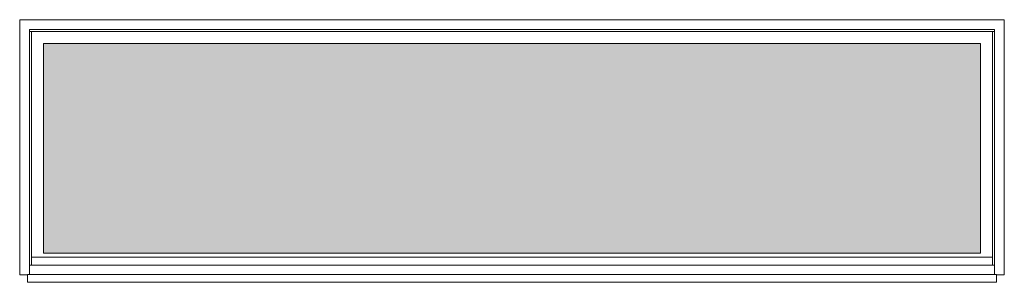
# Model space of a CAD drawing. Header units: millimetres. Extents: x -94601 to -15166, y -300 to 6935.
# Tile 23 of 97: x -76075 to -71095, y 2713 to 4040. Entities that reach past the tile are written whole.
import ezdxf

# ---------------------------------------------------------------- set-up
doc = ezdxf.new("R2010")
doc.units = ezdxf.units.MM
doc.header["$MEASUREMENT"] = 0
doc.layers.add('Nouveau_Fenêtres ARCHICAD', color=7, linetype='Continuous')

# ---------------------------------------------------------------- blocks, each defined once
blk = doc.blocks.new('Élément de coupe_1715')
at = {"layer": 'Nouveau_Fenêtres ARCHICAD', "color": 7, "linetype": 'Continuous', "lineweight": 15}
blk.add_line((-71145.3, 2800), (-76025.3, 2800), dxfattribs=at)
blk = doc.blocks.new('Élément de coupe_1716')
at = {"layer": 'Nouveau_Fenêtres ARCHICAD', "linetype": 'Continuous', "lineweight": 0, "true_color": 0xbbbbbb}
blk.add_hatch(color=9, dxfattribs=at).paths.add_polyline_path([(-71215.3, 2860.1), (-71215.3, 3920), (-75955.3, 3920), (-75955.3, 2860.1)])
at = {"layer": 'Nouveau_Fenêtres ARCHICAD', "linetype": 'Continuous', "lineweight": 0, "true_color": 0x9b9b9b}
blk.add_hatch(color=253, dxfattribs=at).paths.add_polyline_path([(-71215.3, 3920), (-75955.3, 3920), (-75955.3, 2860.1), (-75907.3, 2860.1), (-75907.3, 3873.2), (-71215.3, 3873.2)])
at = {"layer": 'Nouveau_Fenêtres ARCHICAD', "color": 21, "linetype": 'Continuous', "lineweight": 15, "true_color": 0xff9954}
for p, q in [((-76075.3, 2750), (-76075.3, 4040)), ((-76075.3, 4040), (-71095.3, 4040)), ((-71095.3, 4040), (-71095.3, 2750)), ((-71145.3, 3990), (-76025.3, 3990)), ((-76025.3, 3990), (-76025.3, 2752.8)), ((-71145.3, 2752.8), (-71145.3, 3990)), ((-76025.3, 3980), (-76015.3, 3980)), ((-76015.3, 2800), (-76015.3, 3980)), ((-76015.3, 3980), (-71155.3, 3980)), ((-71155.3, 2800), (-71155.3, 3980)), ((-71155.3, 3980), (-71145.3, 3980)), ((-71215.3, 3920), (-75955.3, 3920)), ((-75955.3, 3920), (-75955.3, 2860)), ((-71215.3, 2860), (-71215.3, 3920)), ((-76015.3, 2840), (-71155.3, 2840)), ((-71215.3, 2860.1), (-75955.3, 2860.1)), ((-75955.3, 2860), (-71215.3, 2860)), ((-76035.3, 2750), (-76075.3, 2750)), ((-76035.3, 2752.8), (-71135.3, 2752.8)), ((-76035.3, 2752.8), (-76035.3, 2750)), ((-76035.3, 2712.8), (-76035.3, 2750)), ((-71135.3, 2750), (-71135.3, 2752.8)), ((-71135.3, 2712.8), (-71135.3, 2750)), ((-71095.3, 2750), (-71135.3, 2750)), ((-76035.3, 2712.8), (-71135.3, 2712.8))]:
    blk.add_line(p, q, dxfattribs=at)

msp = doc.modelspace()

# ---------------------------------------------------------------- block references
at = {"layer": 'Nouveau_Fenêtres ARCHICAD', "lineweight": 0}
for name in ['Élément de coupe_1716', 'Élément de coupe_1715']:
    msp.add_blockref(name, (0, 0), dxfattribs=at)

doc.saveas('drawing.dxf')
